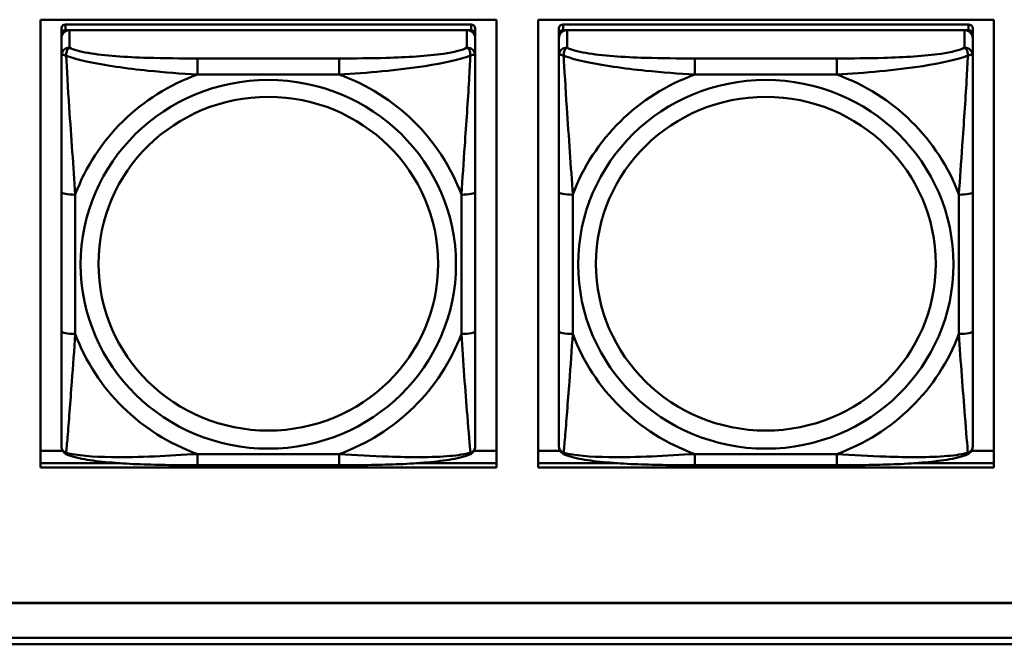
# Model space of a CAD drawing. Header units: inches. Extents: x 0.8 to 75.7, y -7.8 to 49.3.
# Tile 65 of 256: x 46 to 47.4, y 5.4 to 6.3. Entities that reach past the tile are written whole.
import ezdxf

# ---------------------------------------------------------------- set-up
doc = ezdxf.new("R2010")
doc.units = ezdxf.units.IN
doc.header["$MEASUREMENT"] = 0
doc.layers.add('Visible Edges(ROSSANSI)', color=7, linetype='Continuous', lineweight=50)
doc.layers.add('Visible Tangent Edges(ROSSANSI)', color=7, linetype='Continuous', lineweight=50)

msp = doc.modelspace()

# ---------------------------------------------------------------- linework, layer by layer
at = {"layer": 'Visible Edges(ROSSANSI)'}
for p, q in [((46.0014, 5.6582), (46.0014, 6.297)), ((46.0014, 6.297), (46.652, 6.297)), ((46.652, 6.297), (46.652, 5.6582)), ((46.7114, 5.6582), (46.7114, 6.297)), ((46.7114, 6.297), (47.362, 6.297)), ((47.362, 6.297), (47.362, 5.6582)), ((46.0312, 6.2845), (46.0312, 6.2763)), ((46.6158, 6.2903), (46.0371, 6.2903)), ((46.0371, 6.2821), (46.6158, 6.2821)), ((46.6099, 6.2821), (46.043, 6.2821)), ((46.6217, 6.2763), (46.6217, 6.2845)), ((46.7412, 6.2845), (46.7412, 6.2763)), ((47.3258, 6.2903), (46.7471, 6.2903)), ((46.7471, 6.2821), (47.3258, 6.2821)), ((47.3199, 6.2821), (46.753, 6.2821)), ((47.3317, 6.2763), (47.3317, 6.2845)), ((46.0312, 6.2705), (46.0312, 6.2763)), ((46.0312, 6.2705), (46.0312, 6.2456)), ((46.6217, 6.2763), (46.6217, 6.2705)), ((46.6217, 6.2456), (46.6217, 6.2705)), ((46.7412, 6.2705), (46.7412, 6.2763)), ((46.7412, 6.2705), (46.7412, 6.2456)), ((47.3317, 6.2763), (47.3317, 6.2705)), ((47.3317, 6.2456), (47.3317, 6.2705)), ((46.0312, 6.0511), (46.0312, 5.8525)), ((46.6217, 5.8525), (46.6217, 6.0511)), ((46.7412, 6.0511), (46.7412, 5.8525)), ((47.3317, 5.8525), (47.3317, 6.0511)), ((46.0014, 5.682), (46.0331, 5.682)), ((46.6199, 5.682), (46.652, 5.682)), ((46.7114, 5.682), (46.7431, 5.682)), ((47.3299, 5.682), (47.362, 5.682)), ((46.0014, 5.6643), (46.1151, 5.6643)), ((46.1151, 5.6643), (46.0014, 5.6643)), ((46.5378, 5.6643), (46.652, 5.6643)), ((46.652, 5.6643), (46.5378, 5.6643)), ((46.7114, 5.6643), (46.8251, 5.6643)), ((46.8251, 5.6643), (46.7114, 5.6643)), ((47.2478, 5.6643), (47.362, 5.6643)), ((47.362, 5.6643), (47.2478, 5.6643)), ((46.652, 5.6582), (46.0014, 5.6582)), ((46.4276, 5.6615), (46.2253, 5.6615)), ((47.362, 5.6582), (46.7114, 5.6582)), ((47.1376, 5.6615), (46.9353, 5.6615)), ((32.9742, 5.465), (56.0303, 5.465)), ((56.0303, 5.4646), (32.9742, 5.4646)), ((33.0242, 5.4155), (56.0803, 5.4155)), ((56.0803, 5.4061), (33.0242, 5.4061))]:
    msp.add_line(p, q, dxfattribs=at)
for centre, major_axis, start_param, end_param in [((46.0371, 6.2845), (-0.00591, 0), 4.712389, 6.283185), ((46.043, 6.2705), (-0.0118, 0), 4.712389, 6.283185), ((46.0371, 6.2763), (-0.00591, 0), 4.712389, 6.283185), ((46.6099, 6.2705), (0.0118, 0), 0, 1.570796), ((46.6158, 6.2845), (0.00591, 0), 0, 1.570796), ((46.6158, 6.2763), (0.00591, 0), 0, 1.570796), ((46.7471, 6.2845), (-0.00591, 0), 4.712389, 6.283185), ((46.753, 6.2705), (-0.0118, 0), 4.712389, 6.283185), ((46.7471, 6.2763), (-0.00591, 0), 4.712389, 6.283185), ((47.3199, 6.2705), (0.0118, 0), 0, 1.570796), ((47.3258, 6.2845), (0.00591, 0), 0, 1.570796), ((47.3258, 6.2763), (0.00591, 0), 0, 1.570796)]:
    msp.add_ellipse(centre, major_axis=major_axis, ratio=0.981793, start_param=start_param, end_param=end_param, dxfattribs=at)
for points, knots in [([(46.0312, 6.2456), (46.0312, 6.2365), (46.0312, 6.2212), (46.0312, 6.204), (46.0312, 6.1776), (46.0312, 6.1473), (46.0312, 6.1179), (46.0312, 6.0955), (46.0312, 6.0731), (46.0312, 6.0511)], [-0.7968224, -0.7968224, -0.7968224, -0.7968224, -0.6514613, -0.6514613, -0.6514613, -0.427691, -0.427691, -0.427691, -0.2569517, -0.2569517, -0.2569517, -0.2569517]), ([(46.6217, 6.0511), (46.6217, 6.0743), (46.6217, 6.0981), (46.6217, 6.1217), (46.6217, 6.1528), (46.6217, 6.1851), (46.6217, 6.212), (46.6217, 6.2258), (46.6217, 6.2379), (46.6217, 6.2456)], [0.2569537, 0.2569537, 0.2569537, 0.2569537, 0.4371919, 0.4371919, 0.4371919, 0.6739428, 0.6739428, 0.6739428, 0.7963818, 0.7963818, 0.7963818, 0.7963818]), ([(46.7412, 6.2456), (46.7412, 6.2365), (46.7412, 6.2212), (46.7412, 6.204), (46.7412, 6.1776), (46.7412, 6.1473), (46.7412, 6.1179), (46.7412, 6.0955), (46.7412, 6.0731), (46.7412, 6.0511)], [-0.7968224, -0.7968224, -0.7968224, -0.7968224, -0.6514613, -0.6514613, -0.6514613, -0.427691, -0.427691, -0.427691, -0.2569517, -0.2569517, -0.2569517, -0.2569517]), ([(47.3317, 6.0511), (47.3317, 6.0743), (47.3317, 6.0981), (47.3317, 6.1217), (47.3317, 6.1528), (47.3317, 6.1851), (47.3317, 6.212), (47.3317, 6.2258), (47.3317, 6.2379), (47.3317, 6.2456)], [0.2569537, 0.2569537, 0.2569537, 0.2569537, 0.4371919, 0.4371919, 0.4371919, 0.6739428, 0.6739428, 0.6739428, 0.7963818, 0.7963818, 0.7963818, 0.7963818]), ([(46.0312, 5.8525), (46.0312, 5.8293), (46.0312, 5.8059), (46.0312, 5.7837), (46.0312, 5.7545), (46.0312, 5.7262), (46.0312, 5.7074), (46.0312, 5.6976), (46.0312, 5.6908), (46.0312, 5.689)], [0.2569537, 0.2569537, 0.2569537, 0.2569537, 0.4371919, 0.4371919, 0.4371919, 0.6739428, 0.6739428, 0.6739428, 0.7963818, 0.7963818, 0.7963818, 0.7963818]), ([(46.6217, 5.689), (46.6217, 5.6911), (46.6217, 5.7004), (46.6217, 5.7131), (46.6217, 5.7327), (46.6217, 5.7596), (46.6217, 5.7873), (46.6217, 5.8084), (46.6217, 5.8305), (46.6217, 5.8525)], [-0.7968224, -0.7968224, -0.7968224, -0.7968224, -0.6514613, -0.6514613, -0.6514613, -0.427691, -0.427691, -0.427691, -0.2569517, -0.2569517, -0.2569517, -0.2569517]), ([(46.7412, 5.8525), (46.7412, 5.8293), (46.7412, 5.8059), (46.7412, 5.7837), (46.7412, 5.7545), (46.7412, 5.7262), (46.7412, 5.7074), (46.7412, 5.6976), (46.7412, 5.6908), (46.7412, 5.689)], [0.2569537, 0.2569537, 0.2569537, 0.2569537, 0.4371919, 0.4371919, 0.4371919, 0.6739428, 0.6739428, 0.6739428, 0.7963818, 0.7963818, 0.7963818, 0.7963818]), ([(47.3317, 5.689), (47.3317, 5.6911), (47.3317, 5.7004), (47.3317, 5.7131), (47.3317, 5.7327), (47.3317, 5.7596), (47.3317, 5.7873), (47.3317, 5.8084), (47.3317, 5.8305), (47.3317, 5.8525)], [-0.7968224, -0.7968224, -0.7968224, -0.7968224, -0.6514613, -0.6514613, -0.6514613, -0.427691, -0.427691, -0.427691, -0.2569517, -0.2569517, -0.2569517, -0.2569517]), ([(46.0392, 5.6767), (46.0382, 5.6771), (46.0371, 5.6777), (46.0351, 5.6793), (46.0342, 5.6802), (46.0329, 5.6822), (46.0324, 5.6832), (46.0317, 5.6851), (46.0315, 5.686), (46.0312, 5.6876), (46.0312, 5.6883), (46.0312, 5.689)], [0.02510739, 0.02510739, 0.02510739, 0.02510739, 0.03073999, 0.03073999, 0.03637259, 0.03637259, 0.0420052, 0.0420052, 0.0476378, 0.0476378, 0.0532704, 0.0532704, 0.0532704, 0.0532704]), ([(46.6137, 5.6767), (46.6148, 5.6771), (46.6158, 5.6777), (46.6178, 5.6793), (46.6187, 5.6802), (46.62, 5.6822), (46.6205, 5.6832), (46.6212, 5.6851), (46.6214, 5.686), (46.6217, 5.6876), (46.6217, 5.6883), (46.6217, 5.689)], [0.02510739, 0.02510739, 0.02510739, 0.02510739, 0.03073999, 0.03073999, 0.03637259, 0.03637259, 0.0420052, 0.0420052, 0.0476378, 0.0476378, 0.0532704, 0.0532704, 0.0532704, 0.0532704]), ([(46.7492, 5.6767), (46.7482, 5.6771), (46.7471, 5.6777), (46.7451, 5.6793), (46.7442, 5.6802), (46.7429, 5.6822), (46.7424, 5.6832), (46.7417, 5.6851), (46.7415, 5.686), (46.7412, 5.6876), (46.7412, 5.6883), (46.7412, 5.689)], [0.02510739, 0.02510739, 0.02510739, 0.02510739, 0.03073999, 0.03073999, 0.03637259, 0.03637259, 0.0420052, 0.0420052, 0.0476378, 0.0476378, 0.0532704, 0.0532704, 0.0532704, 0.0532704]), ([(47.3237, 5.6767), (47.3248, 5.6771), (47.3258, 5.6777), (47.3278, 5.6793), (47.3287, 5.6802), (47.33, 5.6822), (47.3305, 5.6832), (47.3312, 5.6851), (47.3314, 5.686), (47.3317, 5.6876), (47.3317, 5.6883), (47.3317, 5.689)], [0.02510739, 0.02510739, 0.02510739, 0.02510739, 0.03073999, 0.03073999, 0.03637259, 0.03637259, 0.0420052, 0.0420052, 0.0476378, 0.0476378, 0.0532704, 0.0532704, 0.0532704, 0.0532704]), ([(46.2253, 5.6615), (46.2118, 5.6615), (46.1981, 5.6616), (46.1708, 5.662), (46.1572, 5.6623), (46.1304, 5.6633), (46.1171, 5.6641), (46.0914, 5.6662), (46.0792, 5.6675), (46.0571, 5.6712), (46.0477, 5.6732), (46.0392, 5.6767)], [0.2569517, 0.2569517, 0.2569517, 0.2569517, 0.3597049, 0.3597049, 0.4624581, 0.4624581, 0.5652112, 0.5652112, 0.6679644, 0.6679644, 0.7707176, 0.7707176, 0.7707176, 0.7707176]), ([(46.6137, 5.6767), (46.6053, 5.6732), (46.5958, 5.6712), (46.5737, 5.6676), (46.5615, 5.6662), (46.5358, 5.6641), (46.5225, 5.6633), (46.4957, 5.6623), (46.4821, 5.662), (46.4548, 5.6616), (46.4411, 5.6615), (46.4276, 5.6615)], [-0.7703505, -0.7703505, -0.7703505, -0.7703505, -0.6676711, -0.6676711, -0.5649918, -0.5649918, -0.4623124, -0.4623124, -0.3596331, -0.3596331, -0.2569537, -0.2569537, -0.2569537, -0.2569537]), ([(46.9353, 5.6615), (46.9218, 5.6615), (46.9081, 5.6616), (46.8808, 5.662), (46.8672, 5.6623), (46.8404, 5.6633), (46.8271, 5.6641), (46.8014, 5.6662), (46.7892, 5.6675), (46.7671, 5.6712), (46.7577, 5.6732), (46.7492, 5.6767)], [0.2569517, 0.2569517, 0.2569517, 0.2569517, 0.3597049, 0.3597049, 0.4624581, 0.4624581, 0.5652112, 0.5652112, 0.6679644, 0.6679644, 0.7707176, 0.7707176, 0.7707176, 0.7707176]), ([(47.3237, 5.6767), (47.3153, 5.6732), (47.3058, 5.6712), (47.2837, 5.6676), (47.2715, 5.6662), (47.2458, 5.6641), (47.2325, 5.6633), (47.2057, 5.6623), (47.1921, 5.662), (47.1648, 5.6616), (47.1511, 5.6615), (47.1376, 5.6615)], [-0.7703505, -0.7703505, -0.7703505, -0.7703505, -0.6676711, -0.6676711, -0.5649918, -0.5649918, -0.4623124, -0.4623124, -0.3596331, -0.3596331, -0.2569537, -0.2569537, -0.2569537, -0.2569537])]:
    msp.add_open_spline(points, degree=3, knots=knots, dxfattribs=at)
at = {"layer": 'Visible Tangent Edges(ROSSANSI)'}
for p, q in [((46.0371, 6.2821), (46.0371, 6.2903)), ((46.043, 6.2572), (46.043, 6.2821)), ((46.6099, 6.2821), (46.6099, 6.2572)), ((46.6158, 6.2903), (46.6158, 6.2821)), ((46.7471, 6.2821), (46.7471, 6.2903)), ((46.753, 6.2572), (46.753, 6.2821)), ((47.3199, 6.2821), (47.3199, 6.2572)), ((47.3258, 6.2903), (47.3258, 6.2821)), ((46.2253, 6.2417), (46.2253, 6.2186)), ((46.4276, 6.2417), (46.2253, 6.2417)), ((46.4276, 6.2417), (46.4276, 6.2186)), ((46.9353, 6.2417), (46.9353, 6.2186)), ((47.1376, 6.2417), (46.9353, 6.2417)), ((47.1376, 6.2417), (47.1376, 6.2186)), ((46.2253, 6.2186), (46.4276, 6.2186)), ((46.9353, 6.2186), (47.1376, 6.2186)), ((46.0509, 5.8488), (46.0509, 6.0474)), ((46.6021, 6.0474), (46.6021, 5.8488)), ((46.7609, 5.8488), (46.7609, 6.0474)), ((47.3121, 6.0474), (47.3121, 5.8488)), ((46.4276, 5.6775), (46.2253, 5.6775)), ((46.2253, 5.6615), (46.2253, 5.6775)), ((46.4276, 5.6615), (46.4276, 5.6775)), ((47.1376, 5.6775), (46.9353, 5.6775)), ((46.9353, 5.6615), (46.9353, 5.6775)), ((47.1376, 5.6615), (47.1376, 5.6775))]:
    msp.add_line(p, q, dxfattribs=at)
for centre, major_axis, ratio, start_param, end_param in [((46.043, 6.2456), (-0.0118, 0), 0.981793, 4.712389, 6.283185), ((46.6099, 6.2456), (0.0118, 0), 0.981793, 0, 1.570796), ((46.753, 6.2456), (-0.0118, 0), 0.981793, 4.712389, 6.283185), ((47.3199, 6.2456), (0.0118, 0), 0.981793, 0, 1.570796), ((46.3265, 5.9481), (-0.2936, 0), 0.981793, 5.064156, 5.931419), ((46.3265, 5.9481), (0.2936, 0), 0.981793, 0.351767, 1.21903), ((47.0365, 5.9481), (-0.2936, 0), 0.981793, 5.064156, 5.931419), ((47.0365, 5.9481), (0.2936, 0), 0.981793, 0.351767, 1.21903), ((46.0509, 6.0511), (-0.0197, 0), 0.189952, 0, 1.570796), ((46.6021, 6.0511), (0.0197, 0), 0.189952, 4.712389, 6.283185), ((46.7609, 6.0511), (-0.0197, 0), 0.189952, 0, 1.570796), ((47.3121, 6.0511), (0.0197, 0), 0.189952, 4.712389, 6.283185), ((46.0509, 5.8525), (-0.0197, 0), 0.189952, 0, 1.570796), ((46.3265, 5.9481), (-0.2936, 0), 0.981793, 0.351767, 1.21903), ((46.3265, 5.9481), (0.2936, 0), 0.981793, 5.064156, 5.931419), ((46.6021, 5.8525), (0.0197, 0), 0.189952, 4.712389, 6.283185), ((46.7609, 5.8525), (-0.0197, 0), 0.189952, 0, 1.570796), ((47.0365, 5.9481), (-0.2936, 0), 0.981793, 0.351767, 1.21903), ((47.0365, 5.9481), (0.2936, 0), 0.981793, 5.064156, 5.931419), ((47.3121, 5.8525), (0.0197, 0), 0.189952, 4.712389, 6.283185)]:
    msp.add_ellipse(centre, major_axis=major_axis, ratio=ratio, start_param=start_param, end_param=end_param, dxfattribs=at)
for centre, major_axis in [((46.3265, 5.9481), (-0.2678, 0)), ((47.0365, 5.9481), (-0.2678, 0)), ((46.3265, 5.9489), (-0.2424, 0)), ((47.0365, 5.9489), (-0.2424, 0))]:
    msp.add_ellipse(centre, major_axis=major_axis, ratio=0.981793, dxfattribs=at)
for points, knots in [([(46.038, 6.2457), (46.038, 6.2468), (46.0381, 6.2478), (46.0383, 6.2498), (46.0385, 6.2508), (46.0389, 6.2522), (46.0391, 6.2527), (46.0395, 6.2534), (46.0396, 6.2537), (46.0399, 6.2542), (46.0401, 6.2546), (46.0407, 6.2554), (46.0411, 6.2558), (46.042, 6.2566), (46.0425, 6.2569), (46.043, 6.2572)], [-0.00023197, -0.00023197, -0.00023197, -0.00023197, 0.00913095, 0.00913095, 0.01983142, 0.01983142, 0.02651922, 0.02651922, 0.02986312, 0.02986312, 0.03521335, 0.03521335, 0.04377373, 0.04377373, 0.0532704, 0.0532704, 0.0532704, 0.0532704]), ([(46.2253, 6.2417), (46.2017, 6.2417), (46.1777, 6.2419), (46.1543, 6.2426), (46.1236, 6.2436), (46.0927, 6.2456), (46.0695, 6.2496), (46.0575, 6.2516), (46.0479, 6.2542), (46.043, 6.2572)], [0.2569537, 0.2569537, 0.2569537, 0.2569537, 0.4371919, 0.4371919, 0.4371919, 0.6739428, 0.6739428, 0.6739428, 0.7963818, 0.7963818, 0.7963818, 0.7963818]), ([(46.6099, 6.2572), (46.6042, 6.2537), (46.5917, 6.2507), (46.5765, 6.2485), (46.5531, 6.2451), (46.5239, 6.2433), (46.4949, 6.2425), (46.4727, 6.2419), (46.45, 6.2417), (46.4276, 6.2417)], [-0.7968224, -0.7968224, -0.7968224, -0.7968224, -0.6514613, -0.6514613, -0.6514613, -0.427691, -0.427691, -0.427691, -0.2569517, -0.2569517, -0.2569517, -0.2569517]), ([(46.6099, 6.2572), (46.6105, 6.2569), (46.611, 6.2566), (46.6118, 6.2558), (46.6122, 6.2554), (46.6128, 6.2546), (46.613, 6.2542), (46.6133, 6.2537), (46.6135, 6.2534), (46.6138, 6.2527), (46.614, 6.2522), (46.6144, 6.2508), (46.6146, 6.2498), (46.6149, 6.2478), (46.6149, 6.2468), (46.6149, 6.2457)], [-0.0532704, -0.0532704, -0.0532704, -0.0532704, -0.04377373, -0.04377373, -0.03521335, -0.03521335, -0.02986312, -0.02986312, -0.02651922, -0.02651922, -0.01983142, -0.01983142, -0.00913095, -0.00913095, 0.00023197, 0.00023197, 0.00023197, 0.00023197]), ([(46.748, 6.2457), (46.748, 6.2468), (46.7481, 6.2478), (46.7483, 6.2498), (46.7485, 6.2508), (46.7489, 6.2522), (46.7491, 6.2527), (46.7495, 6.2534), (46.7496, 6.2537), (46.7499, 6.2542), (46.7501, 6.2546), (46.7507, 6.2554), (46.7511, 6.2558), (46.752, 6.2566), (46.7525, 6.2569), (46.753, 6.2572)], [-0.00023197, -0.00023197, -0.00023197, -0.00023197, 0.00913095, 0.00913095, 0.01983142, 0.01983142, 0.02651922, 0.02651922, 0.02986312, 0.02986312, 0.03521335, 0.03521335, 0.04377373, 0.04377373, 0.0532704, 0.0532704, 0.0532704, 0.0532704]), ([(46.9353, 6.2417), (46.9117, 6.2417), (46.8877, 6.2419), (46.8643, 6.2426), (46.8336, 6.2436), (46.8027, 6.2456), (46.7795, 6.2496), (46.7675, 6.2516), (46.7579, 6.2542), (46.753, 6.2572)], [0.2569537, 0.2569537, 0.2569537, 0.2569537, 0.4371919, 0.4371919, 0.4371919, 0.6739428, 0.6739428, 0.6739428, 0.7963818, 0.7963818, 0.7963818, 0.7963818]), ([(47.3199, 6.2572), (47.3142, 6.2537), (47.3017, 6.2507), (47.2865, 6.2485), (47.2631, 6.2451), (47.2339, 6.2433), (47.2049, 6.2425), (47.1827, 6.2419), (47.16, 6.2417), (47.1376, 6.2417)], [-0.7968224, -0.7968224, -0.7968224, -0.7968224, -0.6514613, -0.6514613, -0.6514613, -0.427691, -0.427691, -0.427691, -0.2569517, -0.2569517, -0.2569517, -0.2569517]), ([(47.3199, 6.2572), (47.3205, 6.2569), (47.321, 6.2566), (47.3218, 6.2558), (47.3222, 6.2554), (47.3228, 6.2546), (47.323, 6.2542), (47.3233, 6.2537), (47.3235, 6.2534), (47.3238, 6.2527), (47.324, 6.2522), (47.3244, 6.2508), (47.3246, 6.2498), (47.3249, 6.2478), (47.3249, 6.2468), (47.3249, 6.2457)], [-0.0532704, -0.0532704, -0.0532704, -0.0532704, -0.04377373, -0.04377373, -0.03521335, -0.03521335, -0.02986312, -0.02986312, -0.02651922, -0.02651922, -0.01983142, -0.01983142, -0.00913095, -0.00913095, 0.00023197, 0.00023197, 0.00023197, 0.00023197]), ([(46.0312, 6.2456), (46.0312, 6.2458), (46.0313, 6.246), (46.0315, 6.2464), (46.0317, 6.2465), (46.0321, 6.2467), (46.0322, 6.2467), (46.0326, 6.2468), (46.0327, 6.2468), (46.0331, 6.2468), (46.0334, 6.2468), (46.0343, 6.2467), (46.035, 6.2466), (46.0364, 6.2462), (46.0372, 6.246), (46.038, 6.2457)], [-0.0532704, -0.0532704, -0.0532704, -0.0532704, -0.04377373, -0.04377373, -0.03521335, -0.03521335, -0.02986312, -0.02986312, -0.02651922, -0.02651922, -0.01983142, -0.01983142, -0.00913095, -0.00913095, 0.00023197, 0.00023197, 0.00023197, 0.00023197]), ([(46.038, 6.2457), (46.0457, 6.2427), (46.0557, 6.2398), (46.0927, 6.2317), (46.1245, 6.2274), (46.1787, 6.2218), (46.2019, 6.22), (46.2253, 6.2186)], [-0.7478145, -0.7478145, -0.7478145, -0.7478145, -0.6493253, -0.6493253, -0.427691, -0.427691, -0.2569537, -0.2569537, -0.2569537, -0.2569537]), ([(46.0509, 6.0474), (46.0485, 6.0871), (46.0452, 6.1292), (46.0406, 6.1992), (46.039, 6.2267), (46.038, 6.2457)], [0.2569517, 0.2569517, 0.2569517, 0.2569517, 0.5559983, 0.5559983, 0.7482818, 0.7482818, 0.7482818, 0.7482818]), ([(46.4276, 6.2186), (46.4681, 6.221), (46.5105, 6.2247), (46.5761, 6.2348), (46.6005, 6.2399), (46.6149, 6.2457)], [0.2569517, 0.2569517, 0.2569517, 0.2569517, 0.5559983, 0.5559983, 0.7482818, 0.7482818, 0.7482818, 0.7482818]), ([(46.6149, 6.2457), (46.6144, 6.2357), (46.6137, 6.2236), (46.6113, 6.1815), (46.609, 6.1483), (46.6051, 6.0933), (46.6035, 6.0702), (46.6021, 6.0474)], [-0.7478145, -0.7478145, -0.7478145, -0.7478145, -0.6493253, -0.6493253, -0.427691, -0.427691, -0.2569537, -0.2569537, -0.2569537, -0.2569537]), ([(46.6149, 6.2457), (46.6157, 6.246), (46.6165, 6.2462), (46.6179, 6.2466), (46.6186, 6.2467), (46.6195, 6.2468), (46.6198, 6.2468), (46.6202, 6.2468), (46.6204, 6.2468), (46.6207, 6.2467), (46.6209, 6.2467), (46.6212, 6.2465), (46.6214, 6.2464), (46.6217, 6.246), (46.6217, 6.2458), (46.6217, 6.2456)], [-0.00023197, -0.00023197, -0.00023197, -0.00023197, 0.00913095, 0.00913095, 0.01983142, 0.01983142, 0.02651922, 0.02651922, 0.02986312, 0.02986312, 0.03521335, 0.03521335, 0.04377373, 0.04377373, 0.0532704, 0.0532704, 0.0532704, 0.0532704]), ([(46.7412, 6.2456), (46.7412, 6.2458), (46.7413, 6.246), (46.7415, 6.2464), (46.7417, 6.2465), (46.7421, 6.2467), (46.7422, 6.2467), (46.7426, 6.2468), (46.7427, 6.2468), (46.7431, 6.2468), (46.7434, 6.2468), (46.7443, 6.2467), (46.745, 6.2466), (46.7464, 6.2462), (46.7472, 6.246), (46.748, 6.2457)], [-0.0532704, -0.0532704, -0.0532704, -0.0532704, -0.04377373, -0.04377373, -0.03521335, -0.03521335, -0.02986312, -0.02986312, -0.02651922, -0.02651922, -0.01983142, -0.01983142, -0.00913095, -0.00913095, 0.00023197, 0.00023197, 0.00023197, 0.00023197]), ([(46.748, 6.2457), (46.7557, 6.2427), (46.7657, 6.2398), (46.8027, 6.2317), (46.8345, 6.2274), (46.8887, 6.2218), (46.9119, 6.22), (46.9353, 6.2186)], [-0.7478145, -0.7478145, -0.7478145, -0.7478145, -0.6493253, -0.6493253, -0.427691, -0.427691, -0.2569537, -0.2569537, -0.2569537, -0.2569537]), ([(46.7609, 6.0474), (46.7585, 6.0871), (46.7552, 6.1292), (46.7506, 6.1992), (46.749, 6.2267), (46.748, 6.2457)], [0.2569517, 0.2569517, 0.2569517, 0.2569517, 0.5559983, 0.5559983, 0.7482818, 0.7482818, 0.7482818, 0.7482818]), ([(47.1376, 6.2186), (47.1781, 6.221), (47.2205, 6.2247), (47.2861, 6.2348), (47.3105, 6.2399), (47.3249, 6.2457)], [0.2569517, 0.2569517, 0.2569517, 0.2569517, 0.5559983, 0.5559983, 0.7482818, 0.7482818, 0.7482818, 0.7482818]), ([(47.3249, 6.2457), (47.3244, 6.2357), (47.3237, 6.2236), (47.3213, 6.1815), (47.319, 6.1483), (47.3151, 6.0933), (47.3135, 6.0702), (47.3121, 6.0474)], [-0.7478145, -0.7478145, -0.7478145, -0.7478145, -0.6493253, -0.6493253, -0.427691, -0.427691, -0.2569537, -0.2569537, -0.2569537, -0.2569537]), ([(47.3249, 6.2457), (47.3257, 6.246), (47.3265, 6.2462), (47.3279, 6.2466), (47.3286, 6.2467), (47.3295, 6.2468), (47.3298, 6.2468), (47.3302, 6.2468), (47.3304, 6.2468), (47.3307, 6.2467), (47.3309, 6.2467), (47.3312, 6.2465), (47.3314, 6.2464), (47.3317, 6.246), (47.3317, 6.2458), (47.3317, 6.2456)], [-0.00023197, -0.00023197, -0.00023197, -0.00023197, 0.00913095, 0.00913095, 0.01983142, 0.01983142, 0.02651922, 0.02651922, 0.02986312, 0.02986312, 0.03521335, 0.03521335, 0.04377373, 0.04377373, 0.0532704, 0.0532704, 0.0532704, 0.0532704]), ([(46.038, 5.6793), (46.0385, 5.6844), (46.0392, 5.6919), (46.0417, 5.7226), (46.0439, 5.7517), (46.0478, 5.8032), (46.0495, 5.8257), (46.0509, 5.8488)], [-0.7478145, -0.7478145, -0.7478145, -0.7478145, -0.6493253, -0.6493253, -0.427691, -0.427691, -0.2569537, -0.2569537, -0.2569537, -0.2569537]), ([(46.6021, 5.8488), (46.6044, 5.809), (46.6077, 5.7679), (46.6124, 5.709), (46.614, 5.6885), (46.6149, 5.6793)], [0.2569517, 0.2569517, 0.2569517, 0.2569517, 0.5559983, 0.5559983, 0.7482818, 0.7482818, 0.7482818, 0.7482818]), ([(46.748, 5.6793), (46.7485, 5.6844), (46.7492, 5.6919), (46.7517, 5.7226), (46.7539, 5.7517), (46.7578, 5.8032), (46.7595, 5.8257), (46.7609, 5.8488)], [-0.7478145, -0.7478145, -0.7478145, -0.7478145, -0.6493253, -0.6493253, -0.427691, -0.427691, -0.2569537, -0.2569537, -0.2569537, -0.2569537]), ([(47.3121, 5.8488), (47.3144, 5.809), (47.3177, 5.7679), (47.3224, 5.709), (47.324, 5.6885), (47.3249, 5.6793)], [0.2569517, 0.2569517, 0.2569517, 0.2569517, 0.5559983, 0.5559983, 0.7482818, 0.7482818, 0.7482818, 0.7482818]), ([(46.038, 5.6793), (46.0372, 5.6796), (46.0364, 5.6799), (46.035, 5.6807), (46.0343, 5.6813), (46.0334, 5.6822), (46.0331, 5.6826), (46.0327, 5.6832), (46.0326, 5.6835), (46.0322, 5.684), (46.0321, 5.6844), (46.0317, 5.6854), (46.0315, 5.686), (46.0313, 5.6874), (46.0312, 5.6882), (46.0312, 5.689)], [-0.00023197, -0.00023197, -0.00023197, -0.00023197, 0.00913095, 0.00913095, 0.01983142, 0.01983142, 0.02651922, 0.02651922, 0.02986312, 0.02986312, 0.03521335, 0.03521335, 0.04377373, 0.04377373, 0.0532704, 0.0532704, 0.0532704, 0.0532704]), ([(46.0392, 5.6767), (46.0391, 5.6767), (46.0389, 5.6768), (46.0385, 5.6772), (46.0383, 5.6775), (46.0381, 5.6783), (46.038, 5.6788), (46.038, 5.6793)], [-0.02510739, -0.02510739, -0.02510739, -0.02510739, -0.01983142, -0.01983142, -0.00913095, -0.00913095, 0.00023197, 0.00023197, 0.00023197, 0.00023197]), ([(46.2253, 5.6775), (46.1848, 5.6751), (46.1425, 5.6724), (46.0768, 5.6734), (46.0524, 5.6753), (46.038, 5.6793)], [0.2569517, 0.2569517, 0.2569517, 0.2569517, 0.5559983, 0.5559983, 0.7482818, 0.7482818, 0.7482818, 0.7482818]), ([(46.6149, 5.6793), (46.6072, 5.6773), (46.5972, 5.6757), (46.5602, 5.6724), (46.5285, 5.6726), (46.4742, 5.6747), (46.451, 5.676), (46.4276, 5.6775)], [-0.7478145, -0.7478145, -0.7478145, -0.7478145, -0.6493253, -0.6493253, -0.427691, -0.427691, -0.2569537, -0.2569537, -0.2569537, -0.2569537]), ([(46.6149, 5.6793), (46.6149, 5.6788), (46.6149, 5.6783), (46.6146, 5.6775), (46.6144, 5.6772), (46.614, 5.6768), (46.6139, 5.6767), (46.6137, 5.6767)], [-0.00023197, -0.00023197, -0.00023197, -0.00023197, 0.00913095, 0.00913095, 0.01983142, 0.01983142, 0.02510739, 0.02510739, 0.02510739, 0.02510739]), ([(46.6217, 5.689), (46.6217, 5.6882), (46.6217, 5.6874), (46.6214, 5.686), (46.6212, 5.6854), (46.6209, 5.6844), (46.6207, 5.684), (46.6204, 5.6835), (46.6202, 5.6832), (46.6198, 5.6826), (46.6195, 5.6822), (46.6186, 5.6813), (46.6179, 5.6807), (46.6165, 5.6799), (46.6157, 5.6796), (46.6149, 5.6793)], [-0.0532704, -0.0532704, -0.0532704, -0.0532704, -0.04377373, -0.04377373, -0.03521335, -0.03521335, -0.02986312, -0.02986312, -0.02651922, -0.02651922, -0.01983142, -0.01983142, -0.00913095, -0.00913095, 0.00023197, 0.00023197, 0.00023197, 0.00023197]), ([(46.748, 5.6793), (46.7472, 5.6796), (46.7464, 5.6799), (46.745, 5.6807), (46.7443, 5.6813), (46.7434, 5.6822), (46.7431, 5.6826), (46.7427, 5.6832), (46.7426, 5.6835), (46.7422, 5.684), (46.7421, 5.6844), (46.7417, 5.6854), (46.7415, 5.686), (46.7413, 5.6874), (46.7412, 5.6882), (46.7412, 5.689)], [-0.00023197, -0.00023197, -0.00023197, -0.00023197, 0.00913095, 0.00913095, 0.01983142, 0.01983142, 0.02651922, 0.02651922, 0.02986312, 0.02986312, 0.03521335, 0.03521335, 0.04377373, 0.04377373, 0.0532704, 0.0532704, 0.0532704, 0.0532704]), ([(46.7492, 5.6767), (46.7491, 5.6767), (46.7489, 5.6768), (46.7485, 5.6772), (46.7483, 5.6775), (46.7481, 5.6783), (46.748, 5.6788), (46.748, 5.6793)], [-0.02510739, -0.02510739, -0.02510739, -0.02510739, -0.01983142, -0.01983142, -0.00913095, -0.00913095, 0.00023197, 0.00023197, 0.00023197, 0.00023197]), ([(46.9353, 5.6775), (46.8948, 5.6751), (46.8525, 5.6724), (46.7868, 5.6734), (46.7624, 5.6753), (46.748, 5.6793)], [0.2569517, 0.2569517, 0.2569517, 0.2569517, 0.5559983, 0.5559983, 0.7482818, 0.7482818, 0.7482818, 0.7482818]), ([(47.3249, 5.6793), (47.3172, 5.6773), (47.3072, 5.6757), (47.2702, 5.6724), (47.2385, 5.6726), (47.1842, 5.6747), (47.161, 5.676), (47.1376, 5.6775)], [-0.7478145, -0.7478145, -0.7478145, -0.7478145, -0.6493253, -0.6493253, -0.427691, -0.427691, -0.2569537, -0.2569537, -0.2569537, -0.2569537]), ([(47.3249, 5.6793), (47.3249, 5.6788), (47.3249, 5.6783), (47.3246, 5.6775), (47.3244, 5.6772), (47.324, 5.6768), (47.3239, 5.6767), (47.3237, 5.6767)], [-0.00023197, -0.00023197, -0.00023197, -0.00023197, 0.00913095, 0.00913095, 0.01983142, 0.01983142, 0.02510739, 0.02510739, 0.02510739, 0.02510739]), ([(47.3317, 5.689), (47.3317, 5.6882), (47.3317, 5.6874), (47.3314, 5.686), (47.3312, 5.6854), (47.3309, 5.6844), (47.3307, 5.684), (47.3304, 5.6835), (47.3302, 5.6832), (47.3298, 5.6826), (47.3295, 5.6822), (47.3286, 5.6813), (47.3279, 5.6807), (47.3265, 5.6799), (47.3257, 5.6796), (47.3249, 5.6793)], [-0.0532704, -0.0532704, -0.0532704, -0.0532704, -0.04377373, -0.04377373, -0.03521335, -0.03521335, -0.02986312, -0.02986312, -0.02651922, -0.02651922, -0.01983142, -0.01983142, -0.00913095, -0.00913095, 0.00023197, 0.00023197, 0.00023197, 0.00023197])]:
    msp.add_open_spline(points, degree=3, knots=knots, dxfattribs=at)

doc.saveas('drawing.dxf')
